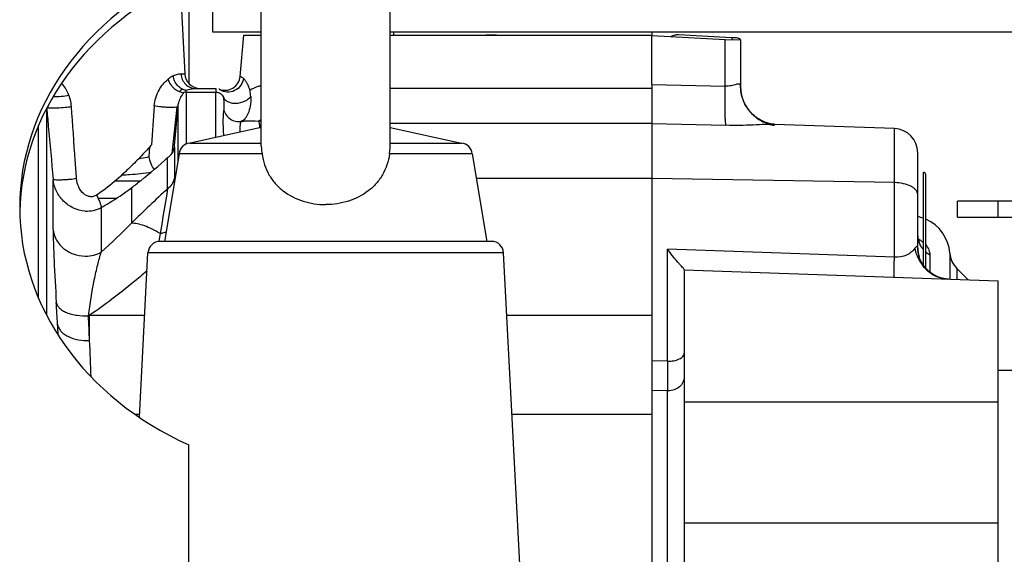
# Model space of a CAD drawing. Extents: x -3157 to 1181, y 8 to 2342.
# Tile 29 of 66: x -1701 to -1579, y 1335 to 1401. Entities that reach past the tile are written whole.
import ezdxf

# ---------------------------------------------------------------- set-up
doc = ezdxf.new("R2010")
doc.units = 0
doc.header["$LTSCALE"] = 65.395
doc.layers.get('0').update_dxf_attribs({"linetype": 'CONTINUOUS'})

msp = doc.modelspace()

# ---------------------------------------------------------------- linework, layer by layer
at = {"color": 6, "linetype": 'CONTINUOUS'}
for p, q in [((-1676.86, 1399.7), (-1676.86, 1477.7)), ((-1670.86, 1385.56), (-1670.86, 1436.7)), ((-1654.86, 1385.56), (-1654.86, 1436.7)), ((-1680.94, 1405.81), (-1680.35, 1394.5)), ((-1670.86, 1399.7), (-1676.86, 1399.7)), ((-1673.49, 1394.2), (-1673.04, 1399.33)), ((-1476.86, 1399.7), (-1654.86, 1399.7)), ((-1654.41, 1399.33), (-1654.41, 1399.7)), ((-1622.36, 1393.21), (-1622.36, 1399.28)), ((-1611.36, 1398.75), (-1611.36, 1393)), ((-1679.03, 1392.7), (-1676.51, 1392.7)), ((-1676.1, 1392.61), (-1676.1, 1392.61)), ((-1676.1, 1392.61), (-1676.08, 1392.6)), ((-1676.08, 1392.6), (-1676.04, 1392.58)), ((-1670.86, 1387.83), (-1679.71, 1385.9)), ((-1654.86, 1387.83), (-1646, 1385.9)), ((-1592.25, 1387.72), (-1607.14, 1388.24)), ((-1679.71, 1385.9), (-1670.86, 1385.9)), ((-1654.86, 1385.9), (-1646, 1385.9)), ((-1681.04, 1384.57), (-1682.86, 1373.7)), ((-1670.77, 1384.57), (-1681.04, 1384.57)), ((-1644.68, 1384.57), (-1654.94, 1384.57)), ((-1644.68, 1384.57), (-1642.86, 1373.7)), ((-1691.14, 1379.08), (-1688.8, 1379.08)), ((-1589.36, 1372.87), (-1589.36, 1379.5)), ((-1584.42, 1376.71), (-1584.42, 1378.71)), ((-1501.42, 1378.71), (-1584.42, 1378.71)), ((-1584.42, 1376.71), (-1501.42, 1376.71)), ((-1642.28, 1373.7), (-1683.43, 1373.7)), ((-1686, 1351.84), (-1684.93, 1372.28)), ((-1638.13, 1321.63), (-1640.78, 1372.28)), ((-1618.36, 1370.19), (-1618.36, 1314.14)), ((-1618.36, 1370.16), (-1579.36, 1368.8)), ((-1583.09, 1368.93), (-1584.5, 1370.34)), ((-1579.36, 992.59), (-1579.36, 1368.8)), ((-1579.36, 1357.7), (-1559.36, 1357.7))]:
    msp.add_line(p, q, dxfattribs=at)
at = {"color": 7, "linetype": 'CONTINUOUS'}
msp.add_line((-1679.86, 1407.47), (-1679.86, 1393.32), dxfattribs=at)
at = {"color": 2, "linetype": 'CONTINUOUS'}
for p, q in [((-1673.04, 1399.33), (-1670.86, 1399.33)), ((-1654.86, 1399.33), (-1622.36, 1399.33)), ((-1622.36, 1399.7), (-1622.36, 1399.27)), ((-1622.36, 1399.28), (-1613.25, 1398.8)), ((-1612.44, 1399.01), (-1619.05, 1399.35)), ((-1613.25, 1398.8), (-1611.36, 1398.75)), ((-1676.51, 1392.7), (-1676.5, 1392.65)), ((-1676.1, 1392.61), (-1676.12, 1392.62)), ((-1676.08, 1392.6), (-1676.08, 1392.6)), ((-1676.08, 1392.6), (-1676.08, 1392.6)), ((-1622.36, 1393.21), (-1622.36, 972.62)), ((-1697.37, 1390.48), (-1697.36, 1390.31)), ((-1681.35, 1390.37), (-1681.96, 1384.61)), ((-1681.64, 1385.6), (-1681.2, 1390.44)), ((-1684.8, 1384.23), (-1684.7, 1385.46)), ((-1588.66, 1370.75), (-1588.66, 1382.27)), ((-1683.57, 1373.72), (-1683.57, 1373.69)), ((-1683.57, 1373.72), (-1683.57, 1373.69))]:
    msp.add_line(p, q, dxfattribs=at)
at = {"color": 9, "linetype": 'CONTINUOUS'}
for p, q in [((-1613.25, 1393), (-1613.25, 1398.8)), ((-1612.44, 1399.01), (-1612.44, 1398.78)), ((-1680.82, 1394.5), (-1680.35, 1394.5)), ((-1654.86, 1392.74), (-1622.36, 1392.74)), ((-1622.36, 1393.21), (-1613.25, 1393)), ((-1680.2, 1392.24), (-1680.2, 1385.78)), ((-1680.2, 1392.24), (-1676.51, 1392.24)), ((-1676.51, 1386.59), (-1676.51, 1392.24)), ((-1697.52, 1390.21), (-1697.52, 1364.52)), ((-1681.2, 1383.6), (-1681.2, 1390.44)), ((-1698.51, 1366.64), (-1698.51, 1388.09)), ((-1670.86, 1388.63), (-1671.24, 1388.65)), ((-1622.36, 1388.33), (-1654.86, 1388.33)), ((-1622.36, 1388.36), (-1613.17, 1388.12)), ((-1592.25, 1371.75), (-1592.25, 1387.72)), ((-1681.65, 1385.42), (-1681.65, 1381.56)), ((-1682.49, 1380.27), (-1682.49, 1384.1)), ((-1589.36, 1379.5), (-1589.36, 1384.72)), ((-1622.36, 1381.52), (-1644.17, 1381.52)), ((-1592.25, 1381), (-1622.36, 1381.52)), ((-1588.36, 1370.37), (-1588.36, 1381.97)), ((-1696.7, 1375.16), (-1696.7, 1381.4)), ((-1685.91, 1381.19), (-1689.02, 1381.19)), ((-1686.98, 1380.35), (-1686.98, 1375.97)), ((-1690.73, 1377.92), (-1690.73, 1372.35)), ((-1579.42, 1378.71), (-1579.42, 1376.71)), ((-1640.78, 1372.28), (-1684.93, 1372.28)), ((-1620.43, 1358.8), (-1620.43, 1372.73)), ((-1592.25, 1371.75), (-1620.43, 1372.73)), ((-1587.86, 1372.03), (-1587.86, 1369.9)), ((-1585.37, 1372.24), (-1585.37, 1369.01)), ((-1584.5, 1370.34), (-1584.5, 1368.98)), ((-1692.32, 1364.45), (-1692.17, 1364.52)), ((-1692.17, 1361.37), (-1692.17, 1364.52)), ((-1692.17, 1364.52), (-1685.34, 1364.52)), ((-1640.38, 1364.52), (-1622.36, 1364.52)), ((-1620.43, 1358.8), (-1622.36, 1358.85)), ((-1620.43, 1355.12), (-1622.36, 1355.17)), ((-1620.43, 1313.7), (-1620.43, 1355.12)), ((-1579.36, 1353.7), (-1618.36, 1353.7)), ((-1685.99, 1352.17), (-1686.48, 1352.17)), ((-1622.36, 1352.17), (-1639.73, 1352.17)), ((-1618.36, 1338.74), (-1579.36, 1338.74))]:
    msp.add_line(p, q, dxfattribs=at)
at = {"color": 3, "linetype": 'CONTINUOUS'}
msp.add_line((-1679.86, 1254.13), (-1679.86, 1348.4), dxfattribs=at)
at = {"color": 6, "linetype": 'CONTINUOUS'}
for points in [[(-1676.04, 1392.58), (-1676, 1392.56), (-1675.95, 1392.53)], [(-1611.22, 1391.86), (-1611.27, 1392.1), (-1611.31, 1392.35), (-1611.34, 1392.61), (-1611.36, 1392.87), (-1611.36, 1393)], [(-1607.14, 1388.24), (-1607.16, 1388.24), (-1607.19, 1388.25), (-1607.24, 1388.25), (-1607.29, 1388.25), (-1607.35, 1388.26), (-1607.42, 1388.27), (-1607.5, 1388.28), (-1607.59, 1388.3), (-1607.69, 1388.32), (-1607.8, 1388.35), (-1607.92, 1388.38), (-1608.05, 1388.42), (-1608.18, 1388.46), (-1608.32, 1388.51), (-1608.46, 1388.57), (-1608.6, 1388.63), (-1608.75, 1388.7), (-1608.9, 1388.78), (-1609.05, 1388.87), (-1609.19, 1388.96), (-1609.34, 1389.07), (-1609.49, 1389.18), (-1609.64, 1389.3), (-1609.78, 1389.43), (-1609.93, 1389.56), (-1610.07, 1389.71), (-1610.2, 1389.86), (-1610.33, 1390.02), (-1610.46, 1390.19), (-1610.58, 1390.37), (-1610.7, 1390.56), (-1610.81, 1390.76), (-1610.91, 1390.96), (-1611, 1391.17), (-1611.08, 1391.39), (-1611.16, 1391.62), (-1611.22, 1391.86)], [(-1589.31, 1374.13), (-1589.34, 1374.28), (-1589.35, 1374.45)], [(-1589.15, 1373.7), (-1589.13, 1373.68), (-1589.14, 1373.7), (-1589.16, 1373.74), (-1589.19, 1373.8), (-1589.23, 1373.88), (-1589.27, 1373.99), (-1589.31, 1374.13)], [(-1585.53, 1369.02), (-1585.64, 1369.02), (-1585.87, 1369.05), (-1586.12, 1369.08), (-1586.36, 1369.14), (-1586.61, 1369.21), (-1586.85, 1369.31), (-1587.1, 1369.41), (-1587.34, 1369.54), (-1587.57, 1369.68), (-1587.79, 1369.84), (-1588, 1370.01), (-1588.2, 1370.2), (-1588.39, 1370.4), (-1588.56, 1370.61), (-1588.71, 1370.82), (-1588.85, 1371.05), (-1588.97, 1371.27), (-1589.08, 1371.5), (-1589.16, 1371.73), (-1589.23, 1371.95), (-1589.28, 1372.17), (-1589.32, 1372.37), (-1589.34, 1372.57), (-1589.35, 1372.75), (-1589.36, 1372.87)]]:
    msp.add_lwpolyline(points, dxfattribs=at)
for centre, radius, start, end in [((-1678.45, 1394.6), 1.9, 183, 265.65), ((-1675.38, 1394.37), 1.9, 247.5646, 355), ((-1592.36, 1384.72), 3, 0, 88), ((-1679.64, 1384.5), 1.4, 93, 177), ((-1646.08, 1384.5), 1.4, 3, 87), ((-1588.66, 1381.97), 0.3, 0, 90), ((-1590.36, 1371.87), 5, 70.1188, 78.459), ((-1590.36, 1371.87), 5, 4.2517, 66.4146), ((-1683.43, 1372.2), 1.5, 90, 177), ((-1642.28, 1372.2), 1.5, 3, 90), ((-1582.38, 1372.46), 3, 184.2517, 225), ((-1046.78, 1356.96), 573.65, 179.81629, 180.18371)]:
    msp.add_arc(centre, radius, start, end, dxfattribs=at)
at = {"color": 2, "linetype": 'CONTINUOUS'}
for centre, radius, start, end in [((-1680.21, 1391.7), 1, 115.1292, 143.1307), ((-1676.5, 1391.72), 0.974, 64.5525, 65.7238), ((-1676.52, 1391.66), 1.04, 61.5167, 62.3796), ((-1677.61, 1390.87), 5.58, 16.7472, 18.173), ((-1670.21, 1389.13), 3.93, 121.4518, 121.6435), ((-1677.76, 1392.3), 5.51, 1.1485, 1.933), ((-1680.2, 1391.19), 1.05, 90.0183, 104.6331), ((-1677.47, 1391.44), 5.3, 2.9145, 10.5407), ((-1442.78, 1334.12), 244.03, 170.4364, 170.6616)]:
    msp.add_arc(centre, radius, start, end, dxfattribs=at)
at = {"color": 9, "linetype": 'CONTINUOUS'}
for centre, radius, start, end in [((-1606.47, 1393), 4.89, 180.0043, 190.2258), ((-1606.49, 1393), 4.87, 190.2317, 190.7131), ((-1338.05, 1016.16), 501.21, 133.4103, 134.1213), ((-228.53, 1138.53), 1473.92, 170.56016, 170.7808), ((-1748.17, 1435.63), 85.46, 312.2339, 315.7239), ((-1586.46, 1374.57), 2.89, 183.891, 187.7441), ((-1585.48, 1372.87), 3.87, 180.0433, 196.2504), ((-1590.9, 1370.97), 3.43, 57.9809, 61.4953), ((-1586.38, 1374.65), 3.01, 228.8202, 240.5216), ((-2026.22, 1345.49), 330.55, 3.1029, 3.5753), ((-2219.17, 1336.97), 527.56, 2.6512, 2.9858), ((-1964.86, 1348.88), 269.1, 2.8051, 3.0894), ((-1987.91, 1347.13), 296.08, 1.8837, 2.757), ((-1620.36, 1357.43), 2.3, 268.2638, 270.0001)]:
    msp.add_arc(centre, radius, start, end, dxfattribs=at)
at = {"color": 3, "linetype": 'CONTINUOUS'}
msp.add_ellipse((-1660.86, 1377.94), major_axis=(40, 0), ratio=0.8391, start_param=2.06576, end_param=4.217425, dxfattribs=at)
at = {"color": 7, "linetype": 'CONTINUOUS'}
msp.add_ellipse((-1660.86, 1376.79), major_axis=(40, 0), ratio=0.8391, start_param=8.348946, end_param=9.407653, dxfattribs=at)
at = {"color": 2, "linetype": 'CONTINUOUS'}
for points, knots in [([(-1641.66, 1399.33), (-1641.77, 1399.33), (-1642.22, 1399.35), (-1642.67, 1399.34), (-1643, 1399.33)], [0, 0, 0, 0, 0.258652, 1, 1, 1, 1]), ([(-1619.05, 1399.35), (-1619.21, 1399.36), (-1619.53, 1399.34), (-1619.84, 1399.24), (-1619.98, 1399.15)], [0, 0, 0, 0, 0.500007, 1, 1, 1, 1]), ([(-1611.36, 1398.75), (-1611.36, 1398.79), (-1611.44, 1398.86), (-1611.55, 1398.9), (-1611.75, 1398.96), (-1612.05, 1399), (-1612.31, 1399.01), (-1612.44, 1399.01)], [0, 0, 0, 0, 0.116091, 0.21336, 0.336954, 0.646649, 1, 1, 1, 1]), ([(-1681.8, 1394.24), (-1681.85, 1394.22), (-1682.07, 1394.11), (-1682.28, 1393.97), (-1682.43, 1393.85)], [0, 0, 0, 0, 0.227842, 1, 1, 1, 1]), ([(-1682.43, 1393.85), (-1682.35, 1393.61), (-1682.18, 1393.26), (-1681.85, 1392.86), (-1681.38, 1392.42), (-1680.86, 1392.19), (-1680.47, 1392.2)], [0, 0, 0, 0, 0.281464, 0.426715, 0.567057, 1, 1, 1, 1]), ([(-1680.21, 1392.48), (-1680.4, 1392.5), (-1680.79, 1392.64), (-1681.29, 1393.05), (-1681.64, 1393.61), (-1681.77, 1394.03), (-1681.8, 1394.24)], [0, 0, 0, 0, 0.227679, 0.483782, 0.749641, 1, 1, 1, 1]), ([(-1673.08, 1393.94), (-1673.12, 1393.64), (-1673.36, 1393.02), (-1674.12, 1392.35), (-1675.1, 1392.15), (-1675.71, 1392.37), (-1675.95, 1392.53)], [0, 0, 0, 0, 0.237202, 0.509091, 0.774224, 1, 1, 1, 1]), ([(-1672.78, 1393.6), (-1672.8, 1393.64), (-1672.89, 1393.76), (-1672.99, 1393.87), (-1673.08, 1393.94)], [0, 0, 0, 0, 0.292045, 1, 1, 1, 1]), ([(-1694.43, 1390.47), (-1694.47, 1391.02), (-1694.73, 1392.06), (-1695.31, 1392.97), (-1695.64, 1393.35)], [0, 0, 0, 0, 0.522459, 1, 1, 1, 1]), ([(-1680.2, 1392.24), (-1680.2, 1392.26), (-1680.2, 1392.34), (-1680.2, 1392.42), (-1680.21, 1392.48)], [0, 0, 0, 0, 0.283943, 1, 1, 1, 1]), ([(-1676.5, 1392.56), (-1676.5, 1392.54), (-1676.51, 1392.43), (-1676.51, 1392.32), (-1676.51, 1392.24)], [0, 0, 0, 0, 0.19628, 1, 1, 1, 1]), ([(-1676.5, 1392.65), (-1676.5, 1392.64), (-1676.5, 1392.61), (-1676.5, 1392.58), (-1676.5, 1392.56)], [0, 0, 0, 0, 0.204351, 1, 1, 1, 1]), ([(-1675.95, 1392.53), (-1675.97, 1392.54), (-1676.02, 1392.57), (-1676.07, 1392.6), (-1676.1, 1392.61)], [0, 0, 0, 0, 0.361161, 1, 1, 1, 1]), ([(-1672.54, 1393.19), (-1672.56, 1393.23), (-1672.63, 1393.37), (-1672.71, 1393.51), (-1672.78, 1393.6)], [0, 0, 0, 0, 0.273099, 1, 1, 1, 1]), ([(-1672.31, 1392.61), (-1672.33, 1392.66), (-1672.39, 1392.86), (-1672.48, 1393.05), (-1672.54, 1393.19)], [0, 0, 0, 0, 0.265725, 1, 1, 1, 1]), ([(-1696.7, 1391.68), (-1696.37, 1391.68), (-1695.71, 1391.72), (-1695.06, 1391.8), (-1694.74, 1391.85)], [0, 0, 0, 0, 0.509702, 1, 1, 1, 1]), ([(-1676.51, 1392.24), (-1676.31, 1392.24), (-1675.9, 1392.12), (-1675.64, 1391.78), (-1675.57, 1391.6)], [0, 0, 0, 0, 0.506349, 1, 1, 1, 1]), ([(-1675.57, 1391.6), (-1675.52, 1391.5), (-1675.38, 1391.29), (-1675.04, 1391.05), (-1674.56, 1390.88), (-1673.81, 1390.83), (-1672.93, 1391.05), (-1672.35, 1391.47), (-1672.17, 1391.71)], [0, 0, 0, 0, 0.08481, 0.189879, 0.31882, 0.467653, 0.76965, 1, 1, 1, 1]), ([(-1697.45, 1390.34), (-1697.4, 1390.32), (-1697.25, 1390.29), (-1696.98, 1390.27), (-1696.61, 1390.27), (-1696.01, 1390.29), (-1695.27, 1390.35), (-1694.69, 1390.42), (-1694.43, 1390.47)], [0, 0, 0, 0, 0.054568, 0.144679, 0.2692, 0.419488, 0.739295, 1, 1, 1, 1]), ([(-1681.2, 1390.44), (-1681.2, 1390.43), (-1681.22, 1390.41), (-1681.31, 1390.38), (-1681.5, 1390.35), (-1681.83, 1390.33), (-1682.27, 1390.33), (-1682.77, 1390.36), (-1683.41, 1390.41), (-1683.87, 1390.47), (-1684.16, 1390.53)], [0, 0, 0, 0, 0.010883, 0.028869, 0.094571, 0.205225, 0.356263, 0.531494, 0.708766, 1, 1, 1, 1]), ([(-1684.5, 1385.68), (-1684.79, 1385.35), (-1685.54, 1384.53), (-1686.8, 1383.23), (-1687.8, 1382.29), (-1688.31, 1381.81)], [0, 0, 0, 0, 0.241675, 0.615844, 1, 1, 1, 1]), ([(-1682.49, 1384.1), (-1682.26, 1384.24), (-1681.87, 1384.63), (-1681.68, 1385.15), (-1681.65, 1385.42)], [0, 0, 0, 0, 0.505311, 1, 1, 1, 1]), ([(-1681.65, 1385.42), (-1681.65, 1385.43), (-1681.65, 1385.49), (-1681.65, 1385.55), (-1681.64, 1385.6)], [0, 0, 0, 0, 0.163902, 1, 1, 1, 1]), ([(-1686.98, 1380.35), (-1686.58, 1380.66), (-1685.04, 1381.85), (-1683.56, 1383.12), (-1682.49, 1384.1)], [0, 0, 0, 0, 0.257686, 1, 1, 1, 1]), ([(-1684.14, 1382.64), (-1684.31, 1382.84), (-1684.59, 1383.36), (-1684.75, 1383.92), (-1684.8, 1384.23)], [0, 0, 0, 0, 0.455096, 1, 1, 1, 1]), ([(-1688.31, 1381.81), (-1689.01, 1381.17), (-1690, 1380.35), (-1691.05, 1379.62), (-1691.32, 1379.45)], [0, 0, 0, 0, 0.75062, 1, 1, 1, 1]), ([(-1690.73, 1377.92), (-1690.4, 1378.09), (-1689.11, 1378.84), (-1687.88, 1379.68), (-1686.98, 1380.35)], [0, 0, 0, 0, 0.249063, 1, 1, 1, 1]), ([(-1691.32, 1379.45), (-1691.25, 1379.3), (-1691.11, 1379.02), (-1690.92, 1378.6), (-1690.79, 1378.23), (-1690.73, 1378.01), (-1690.73, 1377.92)], [0, 0, 0, 0, 0.291804, 0.58192, 0.830754, 1, 1, 1, 1]), ([(-1682.66, 1374.85), (-1682.72, 1374.83), (-1682.96, 1374.74), (-1683.22, 1374.69), (-1683.41, 1374.67)], [0, 0, 0, 0, 0.247057, 1, 1, 1, 1])]:
    msp.add_open_spline(points, degree=3, knots=knots, dxfattribs=at)
at = {"color": 9, "linetype": 'CONTINUOUS'}
for points, knots in [([(-1684.16, 1390.53), (-1684.11, 1391.21), (-1683.71, 1392.47), (-1682.88, 1393.48), (-1682.43, 1393.85)], [0, 0, 0, 0, 0.538539, 1, 1, 1, 1]), ([(-1680.82, 1394.5), (-1680.97, 1394.5), (-1681.3, 1394.43), (-1681.62, 1394.31), (-1681.8, 1394.24)], [0, 0, 0, 0, 0.42977, 1, 1, 1, 1]), ([(-1680.82, 1394.5), (-1680.81, 1394.27), (-1680.71, 1393.8), (-1680.3, 1393.19), (-1679.71, 1392.79), (-1679.24, 1392.7), (-1679.03, 1392.7)], [0, 0, 0, 0, 0.246755, 0.5086, 0.765089, 1, 1, 1, 1]), ([(-1673.08, 1393.94), (-1673.13, 1393.98), (-1673.22, 1394.04), (-1673.32, 1394.11), (-1673.38, 1394.15), (-1673.42, 1394.17), (-1673.46, 1394.19), (-1673.48, 1394.2), (-1673.49, 1394.2), (-1673.49, 1394.2)], [0, 0, 0, 0, 0.450051, 0.621131, 0.75899, 0.865169, 0.94039, 0.985172, 1, 1, 1, 1]), ([(-1680.21, 1392.48), (-1679.99, 1392.54), (-1679.6, 1392.64), (-1679.2, 1392.7), (-1679.03, 1392.7)], [0, 0, 0, 0, 0.562437, 1, 1, 1, 1]), ([(-1670.86, 1393.05), (-1670.99, 1393.02), (-1671.47, 1392.88), (-1671.94, 1392.68), (-1672.26, 1392.48)], [0, 0, 0, 0, 0.267479, 1, 1, 1, 1]), ([(-1613.17, 1388.12), (-1613.18, 1388.2), (-1613.21, 1388.41), (-1613.24, 1388.8), (-1613.26, 1389.32), (-1613.28, 1390.21), (-1613.28, 1391.45), (-1613.27, 1392.48), (-1613.25, 1393)], [0, 0, 0, 0, 0.050924, 0.130506, 0.238152, 0.369551, 0.678852, 1, 1, 1, 1]), ([(-1611.36, 1393), (-1611.36, 1393.05), (-1611.37, 1393.13), (-1611.43, 1393.21), (-1611.49, 1393.24), (-1611.57, 1393.24), (-1611.71, 1393.23), (-1611.92, 1393.18), (-1612.19, 1393.11), (-1612.52, 1393.03), (-1612.88, 1392.99), (-1613.13, 1392.99), (-1613.25, 1393)], [0, 0, 0, 0, 0.074462, 0.105444, 0.137693, 0.175649, 0.221474, 0.336834, 0.478621, 0.640115, 0.815789, 1, 1, 1, 1]), ([(-1681.2, 1390.44), (-1681.19, 1390.62), (-1681.06, 1391.25), (-1680.73, 1391.82), (-1680.47, 1392.2)], [0, 0, 0, 0, 0.268582, 1, 1, 1, 1]), ([(-1675.57, 1391.6), (-1675.53, 1391.32), (-1675.52, 1390.91), (-1675.52, 1390.42), (-1675.52, 1390.21), (-1675.53, 1390.12)], [0, 0, 0, 0, 0.576018, 0.809488, 1, 1, 1, 1]), ([(-1672.17, 1391.71), (-1672.15, 1391.31), (-1672.19, 1390.57), (-1672.42, 1389.73), (-1672.68, 1389.21), (-1672.93, 1388.86), (-1673.17, 1388.66), (-1673.35, 1388.61)], [0, 0, 0, 0, 0.346977, 0.630392, 0.745726, 0.844081, 1, 1, 1, 1]), ([(-1611.27, 1392.09), (-1611.18, 1391.61), (-1610.84, 1390.64), (-1609.9, 1389.4), (-1608.63, 1388.51), (-1607.65, 1388.2), (-1607.16, 1388.12)], [0, 0, 0, 0, 0.244172, 0.500125, 0.756081, 1, 1, 1, 1]), ([(-1697.5, 1390.23), (-1697.44, 1389.5), (-1697.17, 1386.55), (-1696.9, 1383.61), (-1696.7, 1381.4)], [0, 0, 0, 0, 0.249823, 1, 1, 1, 1]), ([(-1693.79, 1381.49), (-1693.85, 1382.24), (-1694.06, 1385.23), (-1694.27, 1388.22), (-1694.43, 1390.47)], [0, 0, 0, 0, 0.250163, 1, 1, 1, 1]), ([(-1675.53, 1390.12), (-1675.55, 1389.9), (-1675.6, 1389.43), (-1675.64, 1388.33), (-1675.59, 1387.44), (-1675.55, 1386.8)], [0, 0, 0, 0, 0.192554, 0.425537, 1, 1, 1, 1]), ([(-1675.53, 1390.12), (-1675.49, 1389.88), (-1675.3, 1389.42), (-1674.77, 1388.87), (-1674.07, 1388.58), (-1673.58, 1388.57), (-1673.35, 1388.61)], [0, 0, 0, 0, 0.243756, 0.504686, 0.762981, 1, 1, 1, 1]), ([(-1670.86, 1388.78), (-1670.89, 1388.77), (-1671.01, 1388.71), (-1671.14, 1388.67), (-1671.24, 1388.65)], [0, 0, 0, 0, 0.261727, 1, 1, 1, 1]), ([(-1673.46, 1387.26), (-1673.47, 1387.43), (-1673.48, 1387.75), (-1673.46, 1388.15), (-1673.42, 1388.41), (-1673.38, 1388.55), (-1673.36, 1388.6), (-1673.35, 1388.61)], [0, 0, 0, 0, 0.387179, 0.687171, 0.89464, 0.960975, 1, 1, 1, 1]), ([(-1673.35, 1388.61), (-1673.19, 1388.63), (-1672.48, 1388.71), (-1671.77, 1388.7), (-1671.24, 1388.65)], [0, 0, 0, 0, 0.233209, 1, 1, 1, 1]), ([(-1671.24, 1388.65), (-1671.16, 1388.56), (-1671.08, 1388.25), (-1671.08, 1387.96), (-1671.08, 1387.78)], [0, 0, 0, 0, 0.397161, 1, 1, 1, 1]), ([(-1607.14, 1388.24), (-1607.31, 1388.25), (-1607.7, 1388.24), (-1608.57, 1388.21), (-1609.83, 1388.14), (-1611.45, 1388.1), (-1612.59, 1388.1), (-1613.17, 1388.12)], [0, 0, 0, 0, 0.086388, 0.190923, 0.436801, 0.711695, 1, 1, 1, 1]), ([(-1686.09, 1383.97), (-1685.98, 1383.99), (-1685.55, 1384.06), (-1685.12, 1384.15), (-1684.8, 1384.23)], [0, 0, 0, 0, 0.255766, 1, 1, 1, 1]), ([(-1693.79, 1381.49), (-1694.08, 1381.45), (-1694.54, 1381.39), (-1695.17, 1381.34), (-1695.65, 1381.32), (-1696.07, 1381.31), (-1696.39, 1381.32), (-1696.58, 1381.35), (-1696.67, 1381.38), (-1696.69, 1381.39), (-1696.7, 1381.4)], [0, 0, 0, 0, 0.300455, 0.475584, 0.646811, 0.794891, 0.904939, 0.971407, 0.989552, 1, 1, 1, 1]), ([(-1691.32, 1379.45), (-1691.44, 1379.36), (-1691.72, 1379.24), (-1692.16, 1379.23), (-1692.59, 1379.37), (-1693.11, 1379.74), (-1693.6, 1380.46), (-1693.77, 1381.13), (-1693.79, 1381.49)], [0, 0, 0, 0, 0.11535, 0.227799, 0.342414, 0.463135, 0.722715, 1, 1, 1, 1]), ([(-1688.15, 1381.96), (-1687.84, 1381.97), (-1686.61, 1382.04), (-1685.39, 1382.18), (-1684.5, 1382.33)], [0, 0, 0, 0, 0.257913, 1, 1, 1, 1]), ([(-1682.49, 1380.27), (-1682.27, 1380.41), (-1681.87, 1380.78), (-1681.68, 1381.3), (-1681.65, 1381.56)], [0, 0, 0, 0, 0.496009, 1, 1, 1, 1]), ([(-1681.65, 1381.56), (-1681.65, 1381.5), (-1681.65, 1381.26), (-1681.66, 1381.01), (-1681.66, 1380.82)], [0, 0, 0, 0, 0.226392, 1, 1, 1, 1]), ([(-1692.72, 1377.47), (-1693.22, 1377.5), (-1693.97, 1377.69), (-1694.84, 1378.2), (-1695.62, 1378.85), (-1696.36, 1379.91), (-1696.65, 1380.9), (-1696.7, 1381.4)], [0, 0, 0, 0, 0.248293, 0.373439, 0.498902, 0.749627, 1, 1, 1, 1]), ([(-1589.36, 1379.5), (-1589.36, 1379.6), (-1589.4, 1379.8), (-1589.57, 1380.08), (-1589.85, 1380.34), (-1590.36, 1380.65), (-1591.17, 1380.91), (-1591.88, 1380.99), (-1592.25, 1381)], [0, 0, 0, 0, 0.082819, 0.173865, 0.278479, 0.398623, 0.680943, 1, 1, 1, 1]), ([(-1692.72, 1377.47), (-1692.37, 1377.45), (-1691.68, 1377.51), (-1691.03, 1377.75), (-1690.73, 1377.92)], [0, 0, 0, 0, 0.500257, 1, 1, 1, 1]), ([(-1683.41, 1374.67), (-1683.74, 1374.86), (-1684.38, 1375.21), (-1685.32, 1375.63), (-1686.18, 1375.88), (-1686.73, 1375.96), (-1686.98, 1375.97)], [0, 0, 0, 0, 0.30031, 0.569894, 0.803399, 1, 1, 1, 1]), ([(-1696.7, 1375.16), (-1696.7, 1374.61), (-1696.67, 1373.36), (-1696.56, 1370.34), (-1696.42, 1367.87), (-1696.31, 1366.11)], [0, 0, 0, 0, 0.181783, 0.413645, 1, 1, 1, 1]), ([(-1696.7, 1375.16), (-1696.65, 1374.76), (-1696.4, 1373.92), (-1695.54, 1372.81), (-1694.24, 1372.05), (-1693.22, 1371.87), (-1692.72, 1371.87)], [0, 0, 0, 0, 0.213625, 0.460058, 0.729371, 1, 1, 1, 1]), ([(-1588.66, 1372.69), (-1588.84, 1372.9), (-1589.14, 1373.37), (-1589.29, 1373.91), (-1589.33, 1374.18)], [0, 0, 0, 0, 0.504996, 1, 1, 1, 1]), ([(-1589.36, 1372.87), (-1589.36, 1372.9), (-1589.36, 1372.95), (-1589.38, 1373.02), (-1589.43, 1373.06), (-1589.49, 1373.05), (-1589.54, 1373.02), (-1589.6, 1372.96), (-1589.67, 1372.89), (-1589.71, 1372.84), (-1589.73, 1372.81)], [0, 0, 0, 0, 0.14875, 0.255605, 0.334676, 0.416443, 0.522409, 0.656757, 0.817209, 1, 1, 1, 1]), ([(-1589.08, 1373.87), (-1589.04, 1373.85), (-1588.9, 1373.75), (-1588.75, 1373.64), (-1588.66, 1373.56)], [0, 0, 0, 0, 0.266053, 1, 1, 1, 1]), ([(-1588.36, 1373.25), (-1588.19, 1373.05), (-1587.95, 1372.67), (-1587.86, 1372.22), (-1587.86, 1372.03)], [0, 0, 0, 0, 0.57015, 1, 1, 1, 1]), ([(-1692.72, 1371.87), (-1692.35, 1371.87), (-1691.66, 1371.95), (-1691.01, 1372.2), (-1690.73, 1372.35)], [0, 0, 0, 0, 0.527899, 1, 1, 1, 1]), ([(-1692.32, 1364.45), (-1692.13, 1365.95), (-1691.79, 1368.08), (-1691.21, 1370.7), (-1690.89, 1371.84), (-1690.73, 1372.35)], [0, 0, 0, 0, 0.561647, 0.799421, 1, 1, 1, 1]), ([(-1592.25, 1369.25), (-1592.26, 1369.25), (-1592.26, 1369.27), (-1592.27, 1369.3), (-1592.27, 1369.36), (-1592.27, 1369.43), (-1592.28, 1369.53), (-1592.28, 1369.7), (-1592.28, 1369.97), (-1592.28, 1370.34), (-1592.27, 1370.77), (-1592.26, 1371.25), (-1592.26, 1371.58), (-1592.25, 1371.75)], [0, 0, 0, 0, 0.004998, 0.018122, 0.039857, 0.070381, 0.109756, 0.157715, 0.277979, 0.427869, 0.60213, 0.794919, 1, 1, 1, 1]), ([(-1589.73, 1372.81), (-1589.85, 1372.64), (-1590.15, 1372.32), (-1590.97, 1371.83), (-1591.74, 1371.72), (-1592.25, 1371.75)], [0, 0, 0, 0, 0.217726, 0.457045, 1, 1, 1, 1]), ([(-1589.73, 1372.81), (-1589.62, 1372.3), (-1589.25, 1371.31), (-1588.44, 1370.27), (-1587.61, 1369.64), (-1586.73, 1369.19), (-1586, 1369.03), (-1585.53, 1369.02)], [0, 0, 0, 0, 0.254092, 0.514227, 0.642243, 0.766671, 1, 1, 1, 1]), ([(-1685.05, 1370.02), (-1685.61, 1369.54), (-1687.91, 1367.61), (-1690.31, 1365.8), (-1692.17, 1364.52)], [0, 0, 0, 0, 0.248605, 1, 1, 1, 1]), ([(-1696.31, 1366.11), (-1696.29, 1365.99), (-1696.2, 1365.74), (-1695.94, 1365.4), (-1695.53, 1365.09), (-1695.02, 1364.83), (-1694.4, 1364.63), (-1693.5, 1364.46), (-1692.79, 1364.43), (-1692.32, 1364.45)], [0, 0, 0, 0, 0.078062, 0.168841, 0.27706, 0.403077, 0.544568, 0.695782, 1, 1, 1, 1]), ([(-1696.15, 1363.38), (-1696.13, 1363.25), (-1696.04, 1362.96), (-1695.78, 1362.56), (-1695.38, 1362.19), (-1694.86, 1361.88), (-1694.24, 1361.63), (-1693.35, 1361.41), (-1692.64, 1361.36), (-1692.17, 1361.38)], [0, 0, 0, 0, 0.086986, 0.184829, 0.296927, 0.423369, 0.562164, 0.708472, 1, 1, 1, 1]), ([(-1620.43, 1358.8), (-1620.16, 1358.8), (-1619.66, 1358.84), (-1619.08, 1359.01), (-1618.71, 1359.22), (-1618.52, 1359.39), (-1618.39, 1359.59), (-1618.36, 1359.73), (-1618.36, 1359.8)], [0, 0, 0, 0, 0.31757, 0.601578, 0.722582, 0.827523, 0.918164, 1, 1, 1, 1]), ([(-1618.36, 1356.86), (-1618.36, 1356.63), (-1618.47, 1356.16), (-1618.92, 1355.58), (-1619.58, 1355.21), (-1620.1, 1355.12), (-1620.36, 1355.12)], [0, 0, 0, 0, 0.233489, 0.476962, 0.733919, 1, 1, 1, 1])]:
    msp.add_open_spline(points, degree=3, knots=knots, dxfattribs=at)
at = {"color": 2, "linetype": 'CONTINUOUS'}
msp.add_open_spline([(-1684.16, 1390.53), (-1684.27, 1388.91), (-1684.39, 1387.3), (-1684.5, 1385.68)], degree=3, dxfattribs=at)
at = {"color": 6, "linetype": 'CONTINUOUS'}
for points, knots in [([(-1670.86, 1385.56), (-1670.86, 1385.5), (-1670.85, 1385.16), (-1670.81, 1384.83), (-1670.77, 1384.57)], [0, 0, 0, 0, 0.201337, 1, 1, 1, 1]), ([(-1654.94, 1384.57), (-1654.93, 1384.67), (-1654.89, 1385), (-1654.86, 1385.33), (-1654.86, 1385.56)], [0, 0, 0, 0, 0.290032, 1, 1, 1, 1]), ([(-1670.77, 1384.57), (-1670.71, 1384.11), (-1670.5, 1383.22), (-1669.95, 1381.96), (-1669.15, 1380.85), (-1667.81, 1379.61), (-1665.69, 1378.54), (-1663.81, 1378.27), (-1662.86, 1378.27)], [0, 0, 0, 0, 0.124956, 0.247929, 0.369941, 0.492449, 0.742289, 1, 1, 1, 1]), ([(-1654.94, 1384.57), (-1655.01, 1384.11), (-1655.21, 1383.22), (-1655.77, 1381.96), (-1656.56, 1380.85), (-1657.9, 1379.61), (-1660.02, 1378.54), (-1661.91, 1378.27), (-1662.86, 1378.27)], [0, 0, 0, 0, 0.124957, 0.247928, 0.36994, 0.492449, 0.742288, 1, 1, 1, 1]), ([(-1618.38, 1370.25), (-1618.42, 1370.3), (-1618.52, 1370.42), (-1618.7, 1370.62), (-1618.93, 1370.88), (-1619.31, 1371.3), (-1619.82, 1371.92), (-1620.22, 1372.45), (-1620.43, 1372.73)], [0, 0, 0, 0, 0.05786, 0.144602, 0.253704, 0.380197, 0.671772, 1, 1, 1, 1]), ([(-1618.36, 1370.19), (-1618.36, 1370.19), (-1618.36, 1370.21), (-1618.37, 1370.23), (-1618.38, 1370.25)], [0, 0, 0, 0, 0.180333, 1, 1, 1, 1])]:
    msp.add_open_spline(points, degree=3, knots=knots, dxfattribs=at)

doc.saveas('drawing.dxf')
